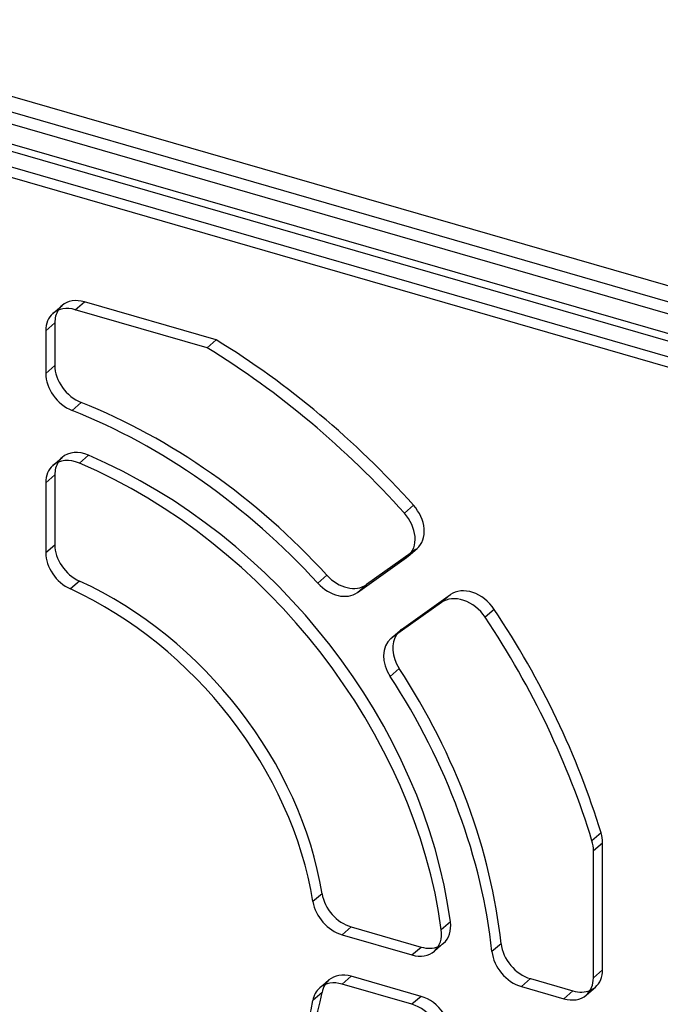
# Model space of a CAD drawing. Header units: millimetres. Extents: x -24 to 80, y -43 to 164.
# Tile 123 of 223: x 10 to 38, y 95 to 138. Entities that reach past the tile are written whole.
import ezdxf

# ---------------------------------------------------------------- set-up
doc = ezdxf.new("R2010")
doc.units = ezdxf.units.MM
doc.layers.add('MAIN-1', color=7, linetype='Continuous')
doc.layers.add('MAIN-2', color=7, linetype='Continuous')

msp = doc.modelspace()

# ---------------------------------------------------------------- linework, layer by layer
at = {"layer": 'MAIN-1'}
for p, q in [((-22.955, 141.813), (54.295, 119.513)), ((53.895, 118.474), (-23.355, 140.774)), ((45.661, 123.189), (-13.921, 140.389)), ((45.661, 122.323), (-13.921, 139.523)), ((18.015, 123.848), (12.23, 125.518)), ((11.331, 124.94), (10.931, 124.594)), ((11.331, 124.94), (11.331, 123.074)), ((10.931, 124.594), (10.931, 122.728)), ((10.931, 122.728), (11.331, 123.074)), ((12.49, 121.448), (12.09, 121.102)), ((11.331, 118.276), (10.931, 117.929)), ((10.931, 117.929), (10.931, 114.863)), ((11.331, 118.276), (11.331, 115.209)), ((10.931, 114.863), (11.331, 115.209)), ((24.608, 113.115), (26.762, 114.648)), ((26.968, 114.856), (25.008, 113.461)), ((26.762, 114.648), (26.884, 114.753)), ((12.414, 113.616), (12.014, 113.269)), ((23.275, 113.868), (22.875, 113.522)), ((25.008, 113.461), (24.608, 113.115)), ((28.293, 112.675), (26.139, 111.142)), ((26.445, 109.783), (26.045, 109.437)), ((34.968, 96.216), (34.968, 101.792)), ((23.058, 99.9), (22.658, 99.553)), ((24.338, 98.447), (23.938, 98.101)), ((23.938, 98.101), (27.005, 97.216)), ((24.338, 98.447), (27.405, 97.562)), ((30.912, 97.709), (30.512, 97.362)), ((27.005, 97.216), (27.405, 97.562)), ((27.005, 95.051), (23.938, 95.936)), ((32.204, 96.177), (31.804, 95.83)), ((32.204, 96.177), (34.069, 95.638)), ((23.058, 95.569), (22.658, 95.223)), ((31.804, 95.83), (33.669, 95.292)), ((33.669, 95.292), (34.069, 95.638))]:
    msp.add_line(p, q, dxfattribs=at)
for centre, major_axis, start_param, end_param in [((12.23, 124.219), (-0.982, 1.134), 0.000079, 0.713724), ((12.23, 124.219), (-0.982, 1.134), -0.857072, 0.000079), ((12.63, 124.565), (0.982, -1.134), -2.904191, -2.427868), ((9.849, 101.086), (-19.967, 23.056), -1.547498, -1.171401), ((12.23, 122.353), (-0.982, 1.134), 0.713724, 2.176467), ((12.63, 122.699), (0.982, -1.134), -2.427868, -0.965125), ((10.249, 101.432), (-15.712, 18.142), -1.534415, -0.965125), ((9.849, 101.086), (15.712, -18.142), 1.607178, 2.176467), ((12.23, 117.554), (-0.982, 1.134), -0.995009, -0.000006), ((12.63, 117.901), (0.982, -1.134), -2.904191, -2.427868), ((9.849, 101.086), (-14.075, 16.252), -2.289931, -0.995009), ((12.23, 117.554), (-0.982, 1.134), -0.000006, 0.713724), ((25.844, 115.831), (-0.982, 1.134), 3.141589, 4.735688), ((12.63, 114.834), (0.982, -1.134), -2.427868, -1.02452), ((12.23, 114.488), (-0.982, 1.134), 0.713724, 2.117073), ((25.844, 115.831), (-0.982, 1.134), 3.069921, 3.141589), ((10.249, 101.432), (-9.82, 11.339), -2.26042, -1.02452), ((24.089, 114.645), (0.982, -1.134), -1.534415, -0.071672), ((9.849, 101.086), (9.82, -11.339), 0.881172, 2.117073), ((23.689, 114.299), (-0.982, 1.134), 1.607178, 3.069921), ((29.212, 111.491), (-0.982, 1.134), -1.737438, -0.071672), ((9.849, 101.086), (-19.967, 23.056), -2.105444, -1.737438), ((27.057, 109.958), (-0.982, 1.134), -0.000001, 1.391071), ((27.457, 110.305), (0.982, -1.134), -2.952983, -1.750521), ((27.057, 109.958), (-0.982, 1.134), -0.071672, -0.000001), ((10.249, 101.432), (-15.712, 18.142), -2.319815, -1.750521), ((9.849, 101.086), (15.712, -18.142), 0.821778, 1.391071), ((33.669, 102.167), (-0.982, 1.134), -2.427868, -2.105444), ((24.338, 99.746), (0.982, -1.134), -2.26042, -0.857072), ((23.938, 99.4), (-0.982, 1.134), 0.881172, 2.284521), ((27.005, 98.515), (-0.982, 1.134), -3.141573, -2.289931), ((32.204, 97.476), (0.982, -1.134), -2.319815, -0.857072), ((27.005, 98.515), (-0.982, 1.134), 2.284521, 3.141613), ((27.405, 98.861), (0.982, -1.134), -0.857072, -0.237402), ((31.804, 97.129), (-0.982, 1.134), 0.821778, 2.284521), ((23.938, 94.637), (-0.982, 1.134), -0.857072, -0.000001), ((24.338, 94.983), (0.982, -1.134), -2.904191, -2.595316), ((33.669, 96.591), (-0.982, 1.134), -3.141514, -2.427868), ((10.249, 101.432), (-9.82, 11.339), -3.141582, -2.595316), ((23.938, 94.637), (-0.982, 1.134), -0.000001, 0.546276), ((33.669, 96.591), (-0.982, 1.134), 2.284521, 3.141672), ((34.069, 96.937), (0.982, -1.134), -0.857072, -0.237402), ((9.849, 101.086), (9.82, -11.339), 0.000011, 0.546276), ((27.005, 93.752), (-0.982, 1.134), -2.565805, -0.857072)]:
    msp.add_ellipse(centre, major_axis=major_axis, ratio=0.75, start_param=start_param, end_param=end_param, dxfattribs=at)
at = {"layer": 'MAIN-2'}
for p, q in [((-19.556, 142.564), (55.096, 121.014)), ((-13.279, 141.445), (47.919, 123.778)), ((54.295, 118.82), (-22.955, 141.12)), ((11.248, 125.353), (11.648, 125.699)), ((12.23, 125.518), (12.63, 125.864)), ((18.415, 124.194), (12.63, 125.864)), ((18.415, 124.194), (18.015, 123.848)), ((11.248, 118.688), (11.648, 119.034)), ((12.809, 119.136), (12.409, 118.789)), ((27.071, 116.94), (26.671, 116.594)), ((26.826, 114.697), (27.226, 115.044)), ((26.884, 114.753), (27.162, 114.994)), ((27.162, 114.994), (26.968, 114.856)), ((26.539, 111.489), (28.693, 113.021)), ((28.693, 113.021), (28.293, 112.675)), ((30.613, 112.376), (30.213, 112.029)), ((26.075, 111.092), (26.475, 111.439)), ((26.139, 111.142), (26.539, 111.489)), ((35.302, 102.57), (34.902, 102.223)), ((34.968, 101.792), (35.368, 102.139)), ((35.368, 96.562), (35.368, 102.139)), ((28.692, 98.668), (28.292, 98.322)), ((27.987, 97.381), (28.387, 97.727)), ((35.368, 96.562), (34.968, 96.216)), ((22.956, 95.771), (23.356, 96.117)), ((23.938, 95.936), (24.338, 96.282)), ((27.405, 95.397), (24.338, 96.282)), ((34.651, 95.457), (35.051, 95.803)), ((27.405, 95.397), (27.005, 95.051))]:
    msp.add_line(p, q, dxfattribs=at)
for centre, major_axis, start_param, end_param in [((12.63, 124.565), (0.982, -1.134), -3.141514, -2.904191), ((12.63, 124.565), (0.982, -1.134), 2.284521, 3.141672), ((10.249, 101.432), (19.967, -23.056), 1.594095, 1.970192), ((12.63, 117.901), (0.982, -1.134), 2.146584, 3.141587), ((12.63, 117.901), (0.982, -1.134), 3.141587, 3.378994), ((10.249, 101.432), (14.075, -16.252), 0.851661, 2.146584), ((26.244, 116.178), (0.982, -1.134), -0.000004, 1.594095), ((26.244, 116.178), (0.982, -1.134), -0.071672, -0.000004), ((29.612, 111.837), (0.982, -1.134), 1.404154, 3.069921), ((10.249, 101.432), (19.967, -23.056), 1.036149, 1.404154), ((27.457, 110.305), (0.982, -1.134), 3.141592, 3.330203), ((27.457, 110.305), (0.982, -1.134), 3.069921, 3.141592), ((34.069, 102.514), (0.982, -1.134), 0.713724, 1.036149), ((27.405, 98.861), (0.982, -1.134), 0.00002, 0.851661), ((27.405, 98.861), (0.982, -1.134), -0.237402, 0.00002), ((24.338, 94.983), (0.982, -1.134), 2.284521, 3.141592), ((34.069, 96.937), (0.982, -1.134), 0.000079, 0.713724), ((24.338, 94.983), (0.982, -1.134), 3.141592, 3.378994), ((34.069, 96.937), (0.982, -1.134), -0.237402, 0.000079), ((27.405, 94.098), (0.982, -1.134), 0.575787, 2.284521)]:
    msp.add_ellipse(centre, major_axis=major_axis, ratio=0.75, start_param=start_param, end_param=end_param, dxfattribs=at)

doc.saveas('drawing.dxf')
